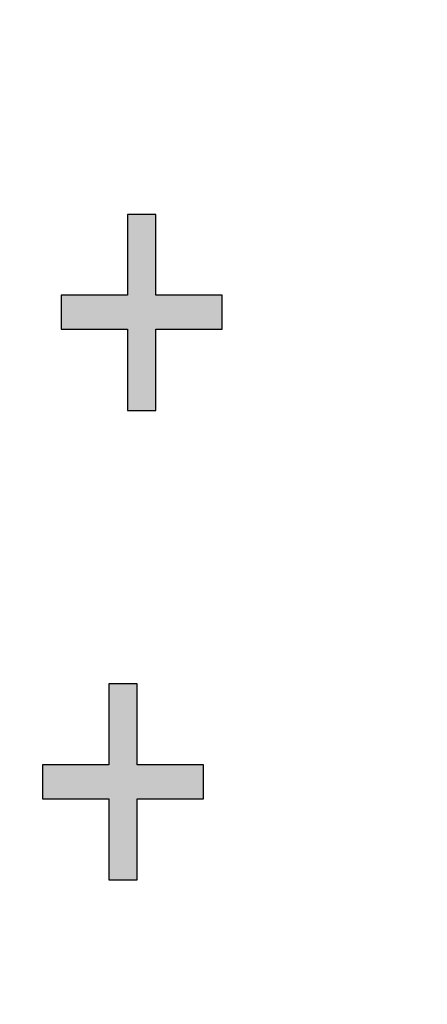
# Model space of a CAD drawing. Header units: millimetres. Extents: x -296 to 295, y -209 to 209.
# Tile 48 of 140: x -231.13 to -229.4, y 41.33 to 45.51. Entities that reach past the tile are written whole.
import ezdxf

# ---------------------------------------------------------------- set-up
doc = ezdxf.new("R2010")
doc.units = ezdxf.units.MM
doc.header["$MEASUREMENT"] = 0
doc.layers.add('layer 1', color=7, linetype='Continuous')

msp = doc.modelspace()

# ---------------------------------------------------------------- hatches: boundary and pattern name
at = {"layer": 'layer 1'}
h = msp.add_hatch(color=250, dxfattribs=at)
edge = h.paths.add_edge_path()
edge.add_spline(control_points=[(-230.6715, 43.8519), (-230.6715, 43.8519), (-230.6715, 44.1976), (-230.6715, 44.1976), (-230.6715, 44.1976), (-230.9537, 44.1976), (-230.9537, 44.1976), (-230.9537, 44.1976), (-230.9537, 44.3423), (-230.9537, 44.3423), (-230.9537, 44.3423), (-230.6715, 44.3423), (-230.6715, 44.3423), (-230.6715, 44.3423), (-230.6715, 44.6862), (-230.6715, 44.6862), (-230.6715, 44.6862), (-230.5516, 44.6862), (-230.5516, 44.6862), (-230.5516, 44.6862), (-230.5516, 44.3423), (-230.5516, 44.3423), (-230.5516, 44.3423), (-230.2693, 44.3423), (-230.2693, 44.3423), (-230.2693, 44.3423), (-230.2693, 44.1976), (-230.2693, 44.1976), (-230.2693, 44.1976), (-230.5516, 44.1976), (-230.5516, 44.1976), (-230.5516, 44.1976), (-230.5516, 43.8519), (-230.5516, 43.8519), (-230.5516, 43.8519), (-230.6715, 43.8519), (-230.6715, 43.8519)], knot_values=[0, 0, 0, 0, 0.083333, 0.083333, 0.083333, 0.166667, 0.166667, 0.166667, 0.25, 0.25, 0.25, 0.333333, 0.333333, 0.333333, 0.416667, 0.416667, 0.416667, 0.5, 0.5, 0.5, 0.583333, 0.583333, 0.583333, 0.666667, 0.666667, 0.666667, 0.75, 0.75, 0.75, 0.833333, 0.833333, 0.833333, 0.916667, 0.916667, 0.916667, 1, 1, 1, 1], degree=3, periodic=1)
h = msp.add_hatch(color=250, dxfattribs=at)
edge = h.paths.add_edge_path()
edge.add_spline(control_points=[(-230.6715, 43.8519), (-230.6715, 43.8519), (-230.6715, 44.1976), (-230.6715, 44.1976), (-230.6715, 44.1976), (-230.9537, 44.1976), (-230.9537, 44.1976), (-230.9537, 44.1976), (-230.9537, 44.3423), (-230.9537, 44.3423), (-230.9537, 44.3423), (-230.6715, 44.3423), (-230.6715, 44.3423), (-230.6715, 44.3423), (-230.6715, 44.6862), (-230.6715, 44.6862), (-230.6715, 44.6862), (-230.5516, 44.6862), (-230.5516, 44.6862), (-230.5516, 44.6862), (-230.5516, 44.3423), (-230.5516, 44.3423), (-230.5516, 44.3423), (-230.2693, 44.3423), (-230.2693, 44.3423), (-230.2693, 44.3423), (-230.2693, 44.1976), (-230.2693, 44.1976), (-230.2693, 44.1976), (-230.5516, 44.1976), (-230.5516, 44.1976), (-230.5516, 44.1976), (-230.5516, 43.8519), (-230.5516, 43.8519), (-230.5516, 43.8519), (-230.6715, 43.8519), (-230.6715, 43.8519)], knot_values=[0, 0, 0, 0, 0.083333, 0.083333, 0.083333, 0.166667, 0.166667, 0.166667, 0.25, 0.25, 0.25, 0.333333, 0.333333, 0.333333, 0.416667, 0.416667, 0.416667, 0.5, 0.5, 0.5, 0.583333, 0.583333, 0.583333, 0.666667, 0.666667, 0.666667, 0.75, 0.75, 0.75, 0.833333, 0.833333, 0.833333, 0.916667, 0.916667, 0.916667, 1, 1, 1, 1], degree=3, periodic=1)
h = msp.add_hatch(color=250, dxfattribs=at)
edge = h.paths.add_edge_path()
edge.add_spline(control_points=[(-230.6715, 43.8519), (-230.6715, 43.8519), (-230.6715, 44.1976), (-230.6715, 44.1976), (-230.6715, 44.1976), (-230.9537, 44.1976), (-230.9537, 44.1976), (-230.9537, 44.1976), (-230.9537, 44.3423), (-230.9537, 44.3423), (-230.9537, 44.3423), (-230.6715, 44.3423), (-230.6715, 44.3423), (-230.6715, 44.3423), (-230.6715, 44.6862), (-230.6715, 44.6862), (-230.6715, 44.6862), (-230.5516, 44.6862), (-230.5516, 44.6862), (-230.5516, 44.6862), (-230.5516, 44.3423), (-230.5516, 44.3423), (-230.5516, 44.3423), (-230.2693, 44.3423), (-230.2693, 44.3423), (-230.2693, 44.3423), (-230.2693, 44.1976), (-230.2693, 44.1976), (-230.2693, 44.1976), (-230.5516, 44.1976), (-230.5516, 44.1976), (-230.5516, 44.1976), (-230.5516, 43.8519), (-230.5516, 43.8519), (-230.5516, 43.8519), (-230.6715, 43.8519), (-230.6715, 43.8519)], knot_values=[0, 0, 0, 0, 0.083333, 0.083333, 0.083333, 0.166667, 0.166667, 0.166667, 0.25, 0.25, 0.25, 0.333333, 0.333333, 0.333333, 0.416667, 0.416667, 0.416667, 0.5, 0.5, 0.5, 0.583333, 0.583333, 0.583333, 0.666667, 0.666667, 0.666667, 0.75, 0.75, 0.75, 0.833333, 0.833333, 0.833333, 0.916667, 0.916667, 0.916667, 1, 1, 1, 1], degree=3, periodic=1)
h = msp.add_hatch(color=250, dxfattribs=at)
edge = h.paths.add_edge_path()
edge.add_spline(control_points=[(-230.6715, 43.8519), (-230.6715, 43.8519), (-230.6715, 44.1976), (-230.6715, 44.1976), (-230.6715, 44.1976), (-230.9537, 44.1976), (-230.9537, 44.1976), (-230.9537, 44.1976), (-230.9537, 44.3423), (-230.9537, 44.3423), (-230.9537, 44.3423), (-230.6715, 44.3423), (-230.6715, 44.3423), (-230.6715, 44.3423), (-230.6715, 44.6862), (-230.6715, 44.6862), (-230.6715, 44.6862), (-230.5516, 44.6862), (-230.5516, 44.6862), (-230.5516, 44.6862), (-230.5516, 44.3423), (-230.5516, 44.3423), (-230.5516, 44.3423), (-230.2693, 44.3423), (-230.2693, 44.3423), (-230.2693, 44.3423), (-230.2693, 44.1976), (-230.2693, 44.1976), (-230.2693, 44.1976), (-230.5516, 44.1976), (-230.5516, 44.1976), (-230.5516, 44.1976), (-230.5516, 43.8519), (-230.5516, 43.8519), (-230.5516, 43.8519), (-230.6715, 43.8519), (-230.6715, 43.8519)], knot_values=[0, 0, 0, 0, 0.083333, 0.083333, 0.083333, 0.166667, 0.166667, 0.166667, 0.25, 0.25, 0.25, 0.333333, 0.333333, 0.333333, 0.416667, 0.416667, 0.416667, 0.5, 0.5, 0.5, 0.583333, 0.583333, 0.583333, 0.666667, 0.666667, 0.666667, 0.75, 0.75, 0.75, 0.833333, 0.833333, 0.833333, 0.916667, 0.916667, 0.916667, 1, 1, 1, 1], degree=3, periodic=1)
h = msp.add_hatch(color=250, dxfattribs=at)
edge = h.paths.add_edge_path()
edge.add_spline(control_points=[(-230.7508, 41.8546), (-230.7508, 41.8546), (-230.7508, 42.2003), (-230.7508, 42.2003), (-230.7508, 42.2003), (-231.033, 42.2003), (-231.033, 42.2003), (-231.033, 42.2003), (-231.033, 42.345), (-231.033, 42.345), (-231.033, 42.345), (-230.7508, 42.345), (-230.7508, 42.345), (-230.7508, 42.345), (-230.7508, 42.6889), (-230.7508, 42.6889), (-230.7508, 42.6889), (-230.6309, 42.6889), (-230.6309, 42.6889), (-230.6309, 42.6889), (-230.6309, 42.345), (-230.6309, 42.345), (-230.6309, 42.345), (-230.3486, 42.345), (-230.3486, 42.345), (-230.3486, 42.345), (-230.3486, 42.2003), (-230.3486, 42.2003), (-230.3486, 42.2003), (-230.6309, 42.2003), (-230.6309, 42.2003), (-230.6309, 42.2003), (-230.6309, 41.8546), (-230.6309, 41.8546), (-230.6309, 41.8546), (-230.7508, 41.8546), (-230.7508, 41.8546)], knot_values=[0, 0, 0, 0, 0.083333, 0.083333, 0.083333, 0.166667, 0.166667, 0.166667, 0.25, 0.25, 0.25, 0.333333, 0.333333, 0.333333, 0.416667, 0.416667, 0.416667, 0.5, 0.5, 0.5, 0.583333, 0.583333, 0.583333, 0.666667, 0.666667, 0.666667, 0.75, 0.75, 0.75, 0.833333, 0.833333, 0.833333, 0.916667, 0.916667, 0.916667, 1, 1, 1, 1], degree=3, periodic=1)
h = msp.add_hatch(color=250, dxfattribs=at)
edge = h.paths.add_edge_path()
edge.add_spline(control_points=[(-230.7508, 41.8546), (-230.7508, 41.8546), (-230.7508, 42.2003), (-230.7508, 42.2003), (-230.7508, 42.2003), (-231.033, 42.2003), (-231.033, 42.2003), (-231.033, 42.2003), (-231.033, 42.345), (-231.033, 42.345), (-231.033, 42.345), (-230.7508, 42.345), (-230.7508, 42.345), (-230.7508, 42.345), (-230.7508, 42.6889), (-230.7508, 42.6889), (-230.7508, 42.6889), (-230.6309, 42.6889), (-230.6309, 42.6889), (-230.6309, 42.6889), (-230.6309, 42.345), (-230.6309, 42.345), (-230.6309, 42.345), (-230.3486, 42.345), (-230.3486, 42.345), (-230.3486, 42.345), (-230.3486, 42.2003), (-230.3486, 42.2003), (-230.3486, 42.2003), (-230.6309, 42.2003), (-230.6309, 42.2003), (-230.6309, 42.2003), (-230.6309, 41.8546), (-230.6309, 41.8546), (-230.6309, 41.8546), (-230.7508, 41.8546), (-230.7508, 41.8546)], knot_values=[0, 0, 0, 0, 0.083333, 0.083333, 0.083333, 0.166667, 0.166667, 0.166667, 0.25, 0.25, 0.25, 0.333333, 0.333333, 0.333333, 0.416667, 0.416667, 0.416667, 0.5, 0.5, 0.5, 0.583333, 0.583333, 0.583333, 0.666667, 0.666667, 0.666667, 0.75, 0.75, 0.75, 0.833333, 0.833333, 0.833333, 0.916667, 0.916667, 0.916667, 1, 1, 1, 1], degree=3, periodic=1)
h = msp.add_hatch(color=250, dxfattribs=at)
edge = h.paths.add_edge_path()
edge.add_spline(control_points=[(-230.7508, 41.8546), (-230.7508, 41.8546), (-230.7508, 42.2003), (-230.7508, 42.2003), (-230.7508, 42.2003), (-231.033, 42.2003), (-231.033, 42.2003), (-231.033, 42.2003), (-231.033, 42.345), (-231.033, 42.345), (-231.033, 42.345), (-230.7508, 42.345), (-230.7508, 42.345), (-230.7508, 42.345), (-230.7508, 42.6889), (-230.7508, 42.6889), (-230.7508, 42.6889), (-230.6309, 42.6889), (-230.6309, 42.6889), (-230.6309, 42.6889), (-230.6309, 42.345), (-230.6309, 42.345), (-230.6309, 42.345), (-230.3486, 42.345), (-230.3486, 42.345), (-230.3486, 42.345), (-230.3486, 42.2003), (-230.3486, 42.2003), (-230.3486, 42.2003), (-230.6309, 42.2003), (-230.6309, 42.2003), (-230.6309, 42.2003), (-230.6309, 41.8546), (-230.6309, 41.8546), (-230.6309, 41.8546), (-230.7508, 41.8546), (-230.7508, 41.8546)], knot_values=[0, 0, 0, 0, 0.083333, 0.083333, 0.083333, 0.166667, 0.166667, 0.166667, 0.25, 0.25, 0.25, 0.333333, 0.333333, 0.333333, 0.416667, 0.416667, 0.416667, 0.5, 0.5, 0.5, 0.583333, 0.583333, 0.583333, 0.666667, 0.666667, 0.666667, 0.75, 0.75, 0.75, 0.833333, 0.833333, 0.833333, 0.916667, 0.916667, 0.916667, 1, 1, 1, 1], degree=3, periodic=1)
h = msp.add_hatch(color=250, dxfattribs=at)
edge = h.paths.add_edge_path()
edge.add_spline(control_points=[(-230.7508, 41.8546), (-230.7508, 41.8546), (-230.7508, 42.2003), (-230.7508, 42.2003), (-230.7508, 42.2003), (-231.033, 42.2003), (-231.033, 42.2003), (-231.033, 42.2003), (-231.033, 42.345), (-231.033, 42.345), (-231.033, 42.345), (-230.7508, 42.345), (-230.7508, 42.345), (-230.7508, 42.345), (-230.7508, 42.6889), (-230.7508, 42.6889), (-230.7508, 42.6889), (-230.6309, 42.6889), (-230.6309, 42.6889), (-230.6309, 42.6889), (-230.6309, 42.345), (-230.6309, 42.345), (-230.6309, 42.345), (-230.3486, 42.345), (-230.3486, 42.345), (-230.3486, 42.345), (-230.3486, 42.2003), (-230.3486, 42.2003), (-230.3486, 42.2003), (-230.6309, 42.2003), (-230.6309, 42.2003), (-230.6309, 42.2003), (-230.6309, 41.8546), (-230.6309, 41.8546), (-230.6309, 41.8546), (-230.7508, 41.8546), (-230.7508, 41.8546)], knot_values=[0, 0, 0, 0, 0.083333, 0.083333, 0.083333, 0.166667, 0.166667, 0.166667, 0.25, 0.25, 0.25, 0.333333, 0.333333, 0.333333, 0.416667, 0.416667, 0.416667, 0.5, 0.5, 0.5, 0.583333, 0.583333, 0.583333, 0.666667, 0.666667, 0.666667, 0.75, 0.75, 0.75, 0.833333, 0.833333, 0.833333, 0.916667, 0.916667, 0.916667, 1, 1, 1, 1], degree=3, periodic=1)

# ---------------------------------------------------------------- linework, layer by layer
at = {"layer": 'layer 1', "color": 1, "lineweight": 0}
msp.add_open_spline([(295.3283, 209.2747), (295.3283, 209.2747), (295.3283, -208.9236), (295.3283, -208.9236), (295.3283, -208.9236), (-296.1944, -208.9236), (-296.1944, -208.9236), (-296.1944, -208.9236), (-296.1944, 209.2747), (-296.1944, 209.2747), (-296.1944, 209.2747), (295.3283, 209.2747), (295.3283, 209.2747)], degree=3, knots=[0, 0, 0, 0, 0.25, 0.25, 0.25, 0.5, 0.5, 0.5, 0.75, 0.75, 0.75, 1, 1, 1, 1], dxfattribs=at)
at = {"layer": 'layer 1', "color": 5, "lineweight": 0}
msp.add_open_spline([(-281.2487, 194.7284), (-281.2487, 194.7284), (-281.2487, -197.0649), (-281.2487, -197.0649), (-281.2487, -197.0649), (283.3586, -197.0649), (283.3586, -197.0649)], degree=3, knots=[0, 0, 0, 0, 0.5, 0.5, 0.5, 1, 1, 1, 1], dxfattribs=at)
at = {"layer": 'layer 1', "color": 250}
for points in [[(-230.6715, 43.8519), (-230.6715, 43.8519), (-230.6715, 44.1976), (-230.6715, 44.1976), (-230.6715, 44.1976), (-230.9537, 44.1976), (-230.9537, 44.1976), (-230.9537, 44.1976), (-230.9537, 44.3423), (-230.9537, 44.3423), (-230.9537, 44.3423), (-230.6715, 44.3423), (-230.6715, 44.3423), (-230.6715, 44.3423), (-230.6715, 44.6862), (-230.6715, 44.6862), (-230.6715, 44.6862), (-230.5516, 44.6862), (-230.5516, 44.6862), (-230.5516, 44.6862), (-230.5516, 44.3423), (-230.5516, 44.3423), (-230.5516, 44.3423), (-230.2693, 44.3423), (-230.2693, 44.3423), (-230.2693, 44.3423), (-230.2693, 44.1976), (-230.2693, 44.1976), (-230.2693, 44.1976), (-230.5516, 44.1976), (-230.5516, 44.1976), (-230.5516, 44.1976), (-230.5516, 43.8519), (-230.5516, 43.8519), (-230.5516, 43.8519), (-230.6715, 43.8519), (-230.6715, 43.8519)], [(-230.6715, 43.8519), (-230.6715, 43.8519), (-230.6715, 44.1976), (-230.6715, 44.1976), (-230.6715, 44.1976), (-230.9537, 44.1976), (-230.9537, 44.1976), (-230.9537, 44.1976), (-230.9537, 44.3423), (-230.9537, 44.3423), (-230.9537, 44.3423), (-230.6715, 44.3423), (-230.6715, 44.3423), (-230.6715, 44.3423), (-230.6715, 44.6862), (-230.6715, 44.6862), (-230.6715, 44.6862), (-230.5516, 44.6862), (-230.5516, 44.6862), (-230.5516, 44.6862), (-230.5516, 44.3423), (-230.5516, 44.3423), (-230.5516, 44.3423), (-230.2693, 44.3423), (-230.2693, 44.3423), (-230.2693, 44.3423), (-230.2693, 44.1976), (-230.2693, 44.1976), (-230.2693, 44.1976), (-230.5516, 44.1976), (-230.5516, 44.1976), (-230.5516, 44.1976), (-230.5516, 43.8519), (-230.5516, 43.8519), (-230.5516, 43.8519), (-230.6715, 43.8519), (-230.6715, 43.8519)], [(-230.6715, 43.8519), (-230.6715, 43.8519), (-230.6715, 44.1976), (-230.6715, 44.1976), (-230.6715, 44.1976), (-230.9537, 44.1976), (-230.9537, 44.1976), (-230.9537, 44.1976), (-230.9537, 44.3423), (-230.9537, 44.3423), (-230.9537, 44.3423), (-230.6715, 44.3423), (-230.6715, 44.3423), (-230.6715, 44.3423), (-230.6715, 44.6862), (-230.6715, 44.6862), (-230.6715, 44.6862), (-230.5516, 44.6862), (-230.5516, 44.6862), (-230.5516, 44.6862), (-230.5516, 44.3423), (-230.5516, 44.3423), (-230.5516, 44.3423), (-230.2693, 44.3423), (-230.2693, 44.3423), (-230.2693, 44.3423), (-230.2693, 44.1976), (-230.2693, 44.1976), (-230.2693, 44.1976), (-230.5516, 44.1976), (-230.5516, 44.1976), (-230.5516, 44.1976), (-230.5516, 43.8519), (-230.5516, 43.8519), (-230.5516, 43.8519), (-230.6715, 43.8519), (-230.6715, 43.8519)], [(-230.6715, 43.8519), (-230.6715, 43.8519), (-230.6715, 44.1976), (-230.6715, 44.1976), (-230.6715, 44.1976), (-230.9537, 44.1976), (-230.9537, 44.1976), (-230.9537, 44.1976), (-230.9537, 44.3423), (-230.9537, 44.3423), (-230.9537, 44.3423), (-230.6715, 44.3423), (-230.6715, 44.3423), (-230.6715, 44.3423), (-230.6715, 44.6862), (-230.6715, 44.6862), (-230.6715, 44.6862), (-230.5516, 44.6862), (-230.5516, 44.6862), (-230.5516, 44.6862), (-230.5516, 44.3423), (-230.5516, 44.3423), (-230.5516, 44.3423), (-230.2693, 44.3423), (-230.2693, 44.3423), (-230.2693, 44.3423), (-230.2693, 44.1976), (-230.2693, 44.1976), (-230.2693, 44.1976), (-230.5516, 44.1976), (-230.5516, 44.1976), (-230.5516, 44.1976), (-230.5516, 43.8519), (-230.5516, 43.8519), (-230.5516, 43.8519), (-230.6715, 43.8519), (-230.6715, 43.8519)], [(-230.7508, 41.8546), (-230.7508, 41.8546), (-230.7508, 42.2003), (-230.7508, 42.2003), (-230.7508, 42.2003), (-231.033, 42.2003), (-231.033, 42.2003), (-231.033, 42.2003), (-231.033, 42.345), (-231.033, 42.345), (-231.033, 42.345), (-230.7508, 42.345), (-230.7508, 42.345), (-230.7508, 42.345), (-230.7508, 42.6889), (-230.7508, 42.6889), (-230.7508, 42.6889), (-230.6309, 42.6889), (-230.6309, 42.6889), (-230.6309, 42.6889), (-230.6309, 42.345), (-230.6309, 42.345), (-230.6309, 42.345), (-230.3486, 42.345), (-230.3486, 42.345), (-230.3486, 42.345), (-230.3486, 42.2003), (-230.3486, 42.2003), (-230.3486, 42.2003), (-230.6309, 42.2003), (-230.6309, 42.2003), (-230.6309, 42.2003), (-230.6309, 41.8546), (-230.6309, 41.8546), (-230.6309, 41.8546), (-230.7508, 41.8546), (-230.7508, 41.8546)], [(-230.7508, 41.8546), (-230.7508, 41.8546), (-230.7508, 42.2003), (-230.7508, 42.2003), (-230.7508, 42.2003), (-231.033, 42.2003), (-231.033, 42.2003), (-231.033, 42.2003), (-231.033, 42.345), (-231.033, 42.345), (-231.033, 42.345), (-230.7508, 42.345), (-230.7508, 42.345), (-230.7508, 42.345), (-230.7508, 42.6889), (-230.7508, 42.6889), (-230.7508, 42.6889), (-230.6309, 42.6889), (-230.6309, 42.6889), (-230.6309, 42.6889), (-230.6309, 42.345), (-230.6309, 42.345), (-230.6309, 42.345), (-230.3486, 42.345), (-230.3486, 42.345), (-230.3486, 42.345), (-230.3486, 42.2003), (-230.3486, 42.2003), (-230.3486, 42.2003), (-230.6309, 42.2003), (-230.6309, 42.2003), (-230.6309, 42.2003), (-230.6309, 41.8546), (-230.6309, 41.8546), (-230.6309, 41.8546), (-230.7508, 41.8546), (-230.7508, 41.8546)], [(-230.7508, 41.8546), (-230.7508, 41.8546), (-230.7508, 42.2003), (-230.7508, 42.2003), (-230.7508, 42.2003), (-231.033, 42.2003), (-231.033, 42.2003), (-231.033, 42.2003), (-231.033, 42.345), (-231.033, 42.345), (-231.033, 42.345), (-230.7508, 42.345), (-230.7508, 42.345), (-230.7508, 42.345), (-230.7508, 42.6889), (-230.7508, 42.6889), (-230.7508, 42.6889), (-230.6309, 42.6889), (-230.6309, 42.6889), (-230.6309, 42.6889), (-230.6309, 42.345), (-230.6309, 42.345), (-230.6309, 42.345), (-230.3486, 42.345), (-230.3486, 42.345), (-230.3486, 42.345), (-230.3486, 42.2003), (-230.3486, 42.2003), (-230.3486, 42.2003), (-230.6309, 42.2003), (-230.6309, 42.2003), (-230.6309, 42.2003), (-230.6309, 41.8546), (-230.6309, 41.8546), (-230.6309, 41.8546), (-230.7508, 41.8546), (-230.7508, 41.8546)], [(-230.7508, 41.8546), (-230.7508, 41.8546), (-230.7508, 42.2003), (-230.7508, 42.2003), (-230.7508, 42.2003), (-231.033, 42.2003), (-231.033, 42.2003), (-231.033, 42.2003), (-231.033, 42.345), (-231.033, 42.345), (-231.033, 42.345), (-230.7508, 42.345), (-230.7508, 42.345), (-230.7508, 42.345), (-230.7508, 42.6889), (-230.7508, 42.6889), (-230.7508, 42.6889), (-230.6309, 42.6889), (-230.6309, 42.6889), (-230.6309, 42.6889), (-230.6309, 42.345), (-230.6309, 42.345), (-230.6309, 42.345), (-230.3486, 42.345), (-230.3486, 42.345), (-230.3486, 42.345), (-230.3486, 42.2003), (-230.3486, 42.2003), (-230.3486, 42.2003), (-230.6309, 42.2003), (-230.6309, 42.2003), (-230.6309, 42.2003), (-230.6309, 41.8546), (-230.6309, 41.8546), (-230.6309, 41.8546), (-230.7508, 41.8546), (-230.7508, 41.8546)]]:
    msp.add_open_spline(points, degree=3, knots=[0, 0, 0, 0, 0.083333, 0.083333, 0.083333, 0.166667, 0.166667, 0.166667, 0.25, 0.25, 0.25, 0.333333, 0.333333, 0.333333, 0.416667, 0.416667, 0.416667, 0.5, 0.5, 0.5, 0.583333, 0.583333, 0.583333, 0.666667, 0.666667, 0.666667, 0.75, 0.75, 0.75, 0.833333, 0.833333, 0.833333, 0.916667, 0.916667, 0.916667, 1, 1, 1, 1], dxfattribs=at)

doc.saveas('drawing.dxf')
